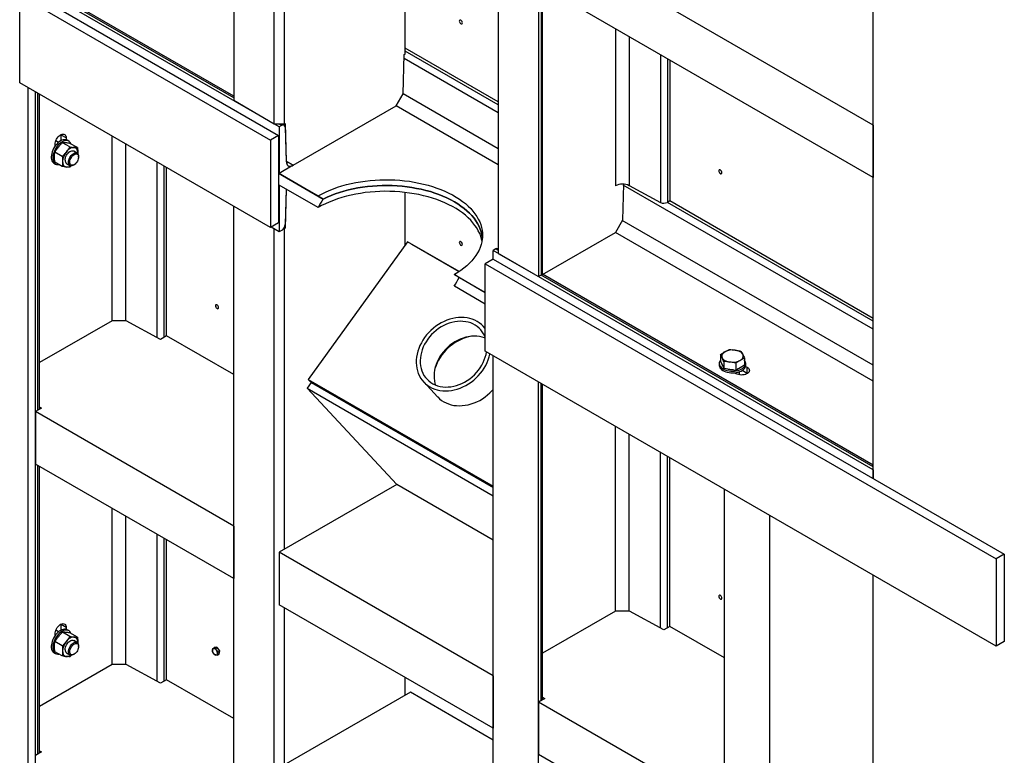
# Model space of a CAD drawing. Header units: millimetres. Extents: x 0 to 25230, y 0 to 17820.
# Tile 25 of 244: x 5411 to 6791, y 8785 to 9816. Entities that reach past the tile are written whole.
import ezdxf

# ---------------------------------------------------------------- set-up
doc = ezdxf.new("R2010")
doc.units = ezdxf.units.MM
doc.linetypes.add('SLD-Sólida', pattern=[0])
doc.layers.add('REFERÊNCIAS', color=9, linetype='SLD-Sólida')

msp = doc.modelspace()

# ---------------------------------------------------------------- linework, layer by layer
at = {"layer": 'REFERÊNCIAS', "linetype": 'SLD-Sólida', "lineweight": 25, "ltscale": 30}
for p, q in [((5711.1, 10585.7), (5711.1, 9702.4)), ((5767.7, 9669.7), (5767.7, 10546.2)), ((6081.7, 10371.8), (6081.7, 9488.4)), ((6138.3, 10339.1), (6138.3, 9455.8)), ((5781.8, 10071.1), (5781.8, 9669.7)), ((6607.1, 9172.9), (6607.1, 10068.5)), ((5951.5, 9767.7), (5951.5, 9973.1)), ((6607.1, 9668.1), (6138.3, 9938.8)), ((5774.8, 9665.6), (5422.7, 9868.9)), ((5711.1, 9706.5), (5436.8, 9864.8)), ((5711.1, 9708.9), (5438.4, 9866.3)), ((6607.1, 9594.7), (6138.3, 9865.3)), ((6141.9, 9863.2), (6141.9, 9457.8)), ((6143.9, 9460.7), (6143.9, 9862)), ((5411.4, 9850.1), (5762.8, 9647.2)), ((5411.4, 9727.6), (5411.4, 9850.1)), ((5422.7, 9856.7), (5774.1, 9653.8)), ((6245.8, 9803.2), (6245.8, 9583.1)), ((6265.3, 9792), (6265.3, 9583.3)), ((5948.7, 9712.2), (5950.1, 9766.9)), ((5950.1, 9766.9), (5951.5, 9767.7)), ((6081.7, 9700.7), (5951.5, 9775.9)), ((6081.7, 9696.6), (5951.5, 9771.8)), ((6308.9, 9766.8), (6308.9, 9559.8)), ((6081.7, 9685.4), (5950, 9761.4)), ((6318.6, 9761.2), (6318.6, 9559.9)), ((6322.2, 9759.1), (6322.2, 9561.9)), ((5762.8, 9524.8), (5411.4, 9727.6)), ((5422.7, 9721.1), (5422.7, 7730.8)), ((5433.3, 7724.6), (5433.3, 9715)), ((5436.8, 9268.8), (5436.8, 9712.9)), ((5438.9, 9269.9), (5438.9, 9711.8)), ((5938.8, 9695), (5948.7, 9712.2)), ((6081.7, 9635), (5948.6, 9711.9)), ((5767.7, 9669.7), (5711.1, 9702.4)), ((5794.6, 9611.8), (5938.8, 9695)), ((6081.7, 9612.5), (5938.8, 9695)), ((5781.8, 9669.7), (5767.7, 9669.7)), ((5778.3, 9667.7), (5774.8, 9669.7)), ((5781.8, 9668), (5778.9, 9669.7)), ((5781.8, 9669.7), (5783.3, 9670.6)), ((5783.3, 9670.6), (5784.7, 9617.5)), ((5469.3, 9654.9), (5469.3, 9654.1)), ((5469.3, 9654.2), (5469.3, 9654.9)), ((5778.3, 9667.7), (5774.8, 9665.6)), ((5774.8, 9665.6), (5774.8, 9600.3)), ((5783.3, 9665), (5784.7, 9617.1)), ((6607.1, 9668.1), (6607.1, 9594.7)), ((5460.9, 9638.5), (5460.9, 9641.1)), ((5465.9, 9644), (5461.9, 9646.3)), ((5462.3, 9646.1), (5462.3, 9647.1)), ((5469.3, 9654.2), (5468.6, 9654.6)), ((5469.3, 9646.4), (5469.3, 9654.2)), ((5469.3, 9654.2), (5469.3, 9654.2)), ((5476.4, 9650.1), (5469.3, 9654.1)), ((5469.3, 9646.4), (5469.3, 9654.1)), ((5481.6, 9637.5), (5471.2, 9643.5)), ((5476.4, 9650.1), (5476.4, 9647.5)), ((5480, 9645.7), (5477.9, 9646.9)), ((5492.2, 9636.6), (5481.8, 9642.6)), ((5540.8, 9394.1), (5540.8, 9652.9)), ((5560.2, 9394.1), (5560.2, 9641.7)), ((5774.1, 9653.8), (5762.8, 9647.2)), ((5762.8, 9647.2), (5762.8, 9524.8)), ((5774.1, 9653.8), (5774.1, 9531.3)), ((5471, 9624.3), (5460.6, 9630.3)), ((5491.8, 9629), (5487.1, 9631.8)), ((5492.7, 9629.2), (5492.6, 9628.3)), ((5492.7, 9628.4), (5492.7, 9629.2)), ((5459.4, 9614.8), (5461.5, 9613.6)), ((5471, 9610.2), (5460.6, 9616.2)), ((5477.1, 9614.5), (5481.8, 9611.7)), ((5493.9, 9623.4), (5493.9, 9624.4)), ((5603.8, 9370.5), (5603.8, 9616.5)), ((5784.7, 9617.5), (5794.6, 9611.8)), ((5784.7, 9617.5), (5784.7, 9617.5)), ((5784.7, 9617.5), (5787.5, 9615.8)), ((5794.6, 9611.8), (5784.7, 9617.5)), ((5794.6, 9611.8), (5787.5, 9615.8)), ((5483.7, 9611.4), (5481.6, 9609.2)), ((5486.8, 9612.2), (5487.7, 9612.7)), ((5613.6, 9370.8), (5613.6, 9610.9)), ((5617.1, 9372.8), (5617.1, 9608.9)), ((5774.1, 9600.7), (5836.6, 9564.6)), ((5774.1, 9600.7), (5774.8, 9600.3)), ((5836.6, 9564.6), (5774.1, 9600.7)), ((5794.6, 9611.8), (5774.8, 9600.3)), ((5774.8, 9600.3), (5829.3, 9568.9)), ((5774.8, 9584), (5774.1, 9584.4)), ((5829.3, 9552.5), (5774.8, 9584)), ((5774.8, 9584), (5774.8, 9518.7)), ((5784.7, 9578.3), (5783.3, 9529.1)), ((5784.7, 9578.3), (5783.3, 9523.6)), ((5951.5, 9500.1), (5951.5, 9573.8)), ((6257, 9585.5), (6255.7, 9535)), ((6607.1, 9382.1), (6256.9, 9584.2)), ((6265.3, 9583.3), (6308.9, 9559.8)), ((6322.2, 9561.9), (6318.6, 9559.9)), ((6607.1, 9393.3), (6318.6, 9559.9)), ((6607.1, 9397.4), (6322.2, 9561.9)), ((5711.1, 7564.2), (5711.1, 9554.6)), ((5774.1, 9531.3), (5762.8, 9524.8)), ((6255.7, 9535), (6245.8, 9517.8)), ((6607.1, 9331.7), (6255.5, 9534.7)), ((5774.8, 9518.7), (5763.5, 9525.2)), ((5767.7, 9522.8), (5763.5, 9525.2)), ((5767.7, 7531.6), (5767.7, 9522.8)), ((5778.3, 9520.7), (5774.8, 9518.7)), ((5780.7, 9522.8), (5781.8, 9522.8)), ((5783.3, 9523.6), (5781.8, 9524.4)), ((5783.3, 9523.6), (5781.8, 9522.8)), ((5781.8, 9522.8), (5781.8, 9073.7)), ((6143.9, 9459), (6245.8, 9517.8)), ((6607.1, 9309.2), (6245.8, 9517.8)), ((5954.7, 9504.4), (5815.6, 9311.8)), ((6026.8, 9462.8), (5954.7, 9504.4)), ((5960.6, 9501.4), (6027.1, 9462.9)), ((5960.6, 9501), (5960.6, 9501.4)), ((5967.6, 9496.9), (5967.6, 9497.3)), ((6078.2, 9494.6), (6074.7, 9492.5)), ((6607.1, 9185.2), (6074.7, 9492.5)), ((6074.7, 9480.3), (6074.7, 9492.5)), ((6081.7, 9492.5), (6078.2, 9494.6)), ((6081.7, 9494.9), (6081.7, 9494.9)), ((6074.7, 9480.3), (6063.4, 9473.7)), ((6074.7, 9480.3), (6790.3, 9067.2)), ((6081.7, 9488.4), (6138.3, 9455.8)), ((6063.4, 9351.3), (6063.4, 9473.7)), ((6063.4, 9473.7), (6779, 9060.6)), ((6020.2, 9458.7), (6063.4, 9433.7)), ((6027, 9454.7), (6063.4, 9433.7)), ((6063.4, 9433.7), (6027, 9454.7)), ((6141.9, 9457.8), (6138.3, 9455.8)), ((6607.1, 9189.3), (6141.9, 9457.8)), ((6607.1, 9191.6), (6143.5, 9459.3)), ((6063.4, 9417.4), (6020.2, 9442.3)), ((5540.8, 9394.1), (5438.9, 9335.3)), ((5560.6, 9394.1), (5540.8, 9394.1)), ((5608.6, 9367.9), (5560.6, 9394.1)), ((6063.4, 9383.5), (6060.8, 9386.2)), ((5617.1, 9372.8), (5608.6, 9367.9)), ((5711.1, 9318.6), (5617.1, 9372.8)), ((6779, 8938.2), (6063.4, 9351.3)), ((6074.7, 7380), (6074.7, 9344.7)), ((6393.1, 9346.6), (6393.1, 9337.2)), ((6426.5, 9341.4), (6426.5, 9332.1)), ((6391.3, 9334.1), (6391.3, 9331.7)), ((6393.1, 9337.2), (6395.3, 9332.4)), ((6395.3, 9332.4), (6397.5, 9327.6)), ((6397.5, 9337), (6397.5, 9327.6)), ((6397.5, 9327.6), (6405.9, 9326.3)), ((6405.9, 9326.3), (6414.3, 9325)), ((6414.3, 9334.4), (6414.3, 9325)), ((6414.3, 9325), (6420.4, 9328.5)), ((6420.4, 9328.5), (6426.5, 9332.1)), ((6423.5, 9324.6), (6430.3, 9320.7)), ((6423.6, 9324.6), (6430.3, 9320.7)), ((6423.6, 9324.6), (6430.3, 9320.7)), ((6428.1, 9330.1), (6430.3, 9328.8)), ((6428.3, 9331.7), (6428.3, 9334.1)), ((6430.3, 9320.7), (6430.3, 9328.8)), ((5815.6, 9311.8), (6074.7, 9162.2)), ((5815.6, 9311.8), (5819.7, 9307.4)), ((6412.5, 9321.1), (6414.7, 9319.9)), ((6419.8, 9318.2), (6419.8, 9322.7)), ((6420.6, 9318.1), (6419.8, 9318.6)), ((6430.3, 9320.7), (6430.3, 9320.7)), ((6430.9, 9320.3), (6430.3, 9320.7)), ((6430.3, 9320.7), (6431, 9320.3)), ((6430.3, 9320.7), (6430.3, 9320.7)), ((6430.3, 9320.7), (6430.3, 9320.7)), ((6430.3, 9319.9), (6430.3, 9320.7)), ((5819.7, 9307.4), (5813.9, 9299.4)), ((5813.9, 9299.4), (6074.7, 9148.9)), ((5939.6, 9164.6), (5813.9, 9299.4)), ((5819.7, 9307.4), (6074.7, 9160.2)), ((5819.7, 9307.4), (6074.7, 9160.2)), ((5977.3, 9308.3), (5996.7, 9287.4)), ((6138.3, 7377.5), (6138.3, 9308)), ((6141.9, 8861.8), (6141.9, 9305.9)), ((6143.9, 8862.9), (6143.9, 9304.7)), ((5441.8, 9271.6), (5433.3, 9266.7)), ((5438.9, 9273.4), (5441.8, 9271.6)), ((5711.1, 9106.3), (5433.3, 9266.7)), ((5433.3, 9266.7), (5433.3, 9193.2)), ((6245.8, 8987.1), (6245.8, 9245.9)), ((6265.3, 8987.1), (6265.3, 9234.7)), ((6308.9, 8963.5), (6308.9, 9209.5)), ((6318.6, 8963.8), (6318.6, 9203.9)), ((6322.2, 8965.8), (6322.2, 9201.9)), ((5711.1, 9032.8), (5433.3, 9193.2)), ((5436.8, 8787), (5436.8, 9191.2)), ((5438.9, 8788.2), (5438.9, 9190)), ((6607.1, 9185.2), (6607.1, 9172.9)), ((5939.6, 9164.7), (5774.8, 9069.6)), ((6074.7, 9086.7), (5939.6, 9164.6)), ((6398.5, 8709.5), (6398.5, 9157.8)), ((5540.8, 8912.3), (5540.8, 9131.2)), ((5560.2, 8912.3), (5560.2, 9119.9)), ((6462.1, 8672.8), (6462.1, 9121.1)), ((5711.1, 9106.3), (5711.1, 9032.8)), ((5603.8, 8888.8), (5603.8, 9094.8)), ((5613.6, 8889), (5613.6, 9089.1)), ((5617.1, 8891.1), (5617.1, 9087.1)), ((6074.7, 8896.4), (5774.8, 9069.6)), ((5774.8, 9069.6), (5774.8, 8996.1)), ((6790.3, 9067.2), (6779, 9060.6)), ((6790.3, 9067.2), (6790.3, 8944.7)), ((6779, 9060.6), (6779, 8938.2)), ((6607.1, 7359.3), (6607.1, 9037.4)), ((6074.7, 8823), (5774.8, 8996.1)), ((6790.9, 9005.5), (6790.3, 9005.9)), ((6790.9, 9005.5), (6790.3, 9005.9)), ((5781.8, 8992), (5781.8, 8771.5)), ((6245.8, 8987.1), (6143.9, 8928.3)), ((6265.6, 8987.1), (6245.8, 8987.1)), ((6313.7, 8960.9), (6265.6, 8987.1)), ((5469.3, 8968.3), (5468.6, 8968.7)), ((5469.3, 8969), (5469.3, 8968.2)), ((5469.3, 8968.3), (5469.3, 8969)), ((5469.3, 8960.5), (5469.3, 8968.3)), ((5469.3, 8968.3), (5469.3, 8968.3)), ((5476.4, 8964.2), (5469.3, 8968.2)), ((5469.3, 8960.5), (5469.3, 8968.2)), ((6322.2, 8965.8), (6313.7, 8960.9)), ((6398.5, 8921.8), (6322.2, 8965.8)), ((5460.9, 8952.6), (5460.9, 8955.2)), ((5465.9, 8958.1), (5461.9, 8960.4)), ((5462.3, 8960.2), (5462.3, 8961.2)), ((5481.6, 8951.6), (5471.2, 8957.6)), ((5476.4, 8964.2), (5476.4, 8961.6)), ((5480, 8959.8), (5477.9, 8961)), ((5492.2, 8950.7), (5481.8, 8956.7)), ((5471, 8938.4), (5460.6, 8944.4)), ((5491.8, 8943.1), (5487.1, 8945.9)), ((5492.7, 8943.3), (5492.6, 8942.5)), ((5492.7, 8942.5), (5492.7, 8943.3)), ((5493.9, 8937.5), (5493.9, 8938.5)), ((6790.3, 8944.7), (6779, 8938.2)), ((5459.4, 8929), (5461.5, 8927.7)), ((5471, 8924.3), (5460.6, 8930.3)), ((5477.1, 8928.6), (5481.8, 8925.8)), ((5483.7, 8925.5), (5481.6, 8923.3)), ((5486.8, 8926.3), (5487.7, 8926.8)), ((5681.3, 8930.7), (5681.4, 8932.8)), ((5682.8, 8928.2), (5681.3, 8930.7)), ((5681.4, 8932.8), (5681.8, 8935)), ((5681.8, 8935), (5684.5, 8936.6)), ((5681.8, 8935), (5683.6, 8934.8)), ((5684.5, 8925.9), (5682.8, 8928.2)), ((5686.3, 8936.4), (5684.5, 8936.6)), ((5686.3, 8925.7), (5684.5, 8925.9)), ((5685.6, 8934.7), (5688.2, 8936.2)), ((5685.6, 8934.7), (5687.1, 8932.2)), ((5688.2, 8936.2), (5686.3, 8936.4)), ((5687.1, 8932.2), (5688.8, 8929.9)), ((5689.8, 8933.8), (5688.2, 8936.2)), ((5688.4, 8927.7), (5688.3, 8925.6)), ((5688.3, 8925.6), (5690.9, 8927.1)), ((5688.8, 8929.9), (5688.4, 8927.7)), ((5688.8, 8929.9), (5691.5, 8931.5)), ((5691.5, 8931.5), (5689.8, 8933.8)), ((5690.9, 8927.1), (5691.2, 8929.3)), ((5691.2, 8929.3), (5691.5, 8931.5)), ((5540.8, 8912.3), (5438.9, 8853.5)), ((5560.6, 8912.3), (5540.8, 8912.3)), ((5608.6, 8886.2), (5560.6, 8912.3)), ((6074.7, 8896.4), (6074.7, 8823)), ((5617.1, 8891.1), (5608.6, 8886.2)), ((5711.1, 8836.8), (5617.1, 8891.1)), ((5951.5, 8869.5), (5951.5, 8894)), ((5958.6, 8873.6), (5774.8, 8767.5)), ((6074.7, 8806.6), (5958.6, 8873.6)), ((6146.8, 8864.6), (6138.3, 8859.7)), ((6607.1, 8589.1), (6138.3, 8859.7)), ((6138.3, 8859.7), (6138.3, 8786.2)), ((6143.9, 8866.4), (6146.8, 8864.6)), ((5441.8, 8789.9), (5433.3, 8784.9)), ((5438.9, 8791.6), (5441.8, 8789.9)), ((6607.1, 8515.6), (6138.3, 8786.2))]:
    msp.add_line(p, q, dxfattribs=at)
at = {"layer": 'REFERÊNCIAS', "linetype": 'SLD-Sólida', "lineweight": 25, "ltscale": 30, "flags": 128}
for points in [[(6031.5, 9811.4), (6031.3, 9812.3), (6031, 9813.3), (6030.4, 9814.1), (6029.7, 9814.8), (6029, 9815.3), (6028.3, 9815.4), (6027.7, 9815.1), (6027.3, 9814.6), (6027.2, 9813.8), (6027.3, 9812.9), (6027.7, 9812), (6028.3, 9811.1), (6029, 9810.4), (6029.7, 9810), (6030.4, 9809.9), (6031, 9810.1), (6031.3, 9810.6), (6031.5, 9811.4)], [(6029.3, 9815.1), (6029, 9815.2), (6028.3, 9815.4), (6027.7, 9815.1), (6027.4, 9814.6), (6027.2, 9813.8), (6027.4, 9812.9), (6027.7, 9812), (6028.3, 9811.1), (6029, 9810.4), (6029.7, 9810), (6030.4, 9809.9), (6031, 9810.1), (6031.3, 9810.6), (6031.5, 9811.4)], [(5460.9, 9641.1), (5461, 9642.8), (5461.4, 9644.6), (5462, 9646.5), (5462.9, 9648.3), (5463.9, 9650), (5465.2, 9651.6), (5466.5, 9653), (5467.9, 9654.1), (5469.4, 9654.9), (5470.8, 9655.4), (5472.1, 9655.6), (5473.3, 9655.4), (5474.4, 9654.9), (5475.2, 9654.1), (5475.9, 9653), (5476.3, 9651.6), (5476.4, 9650.1)], [(5468.6, 9646), (5466.8, 9644.8), (5465, 9643.3), (5463.3, 9641.6), (5461.7, 9639.7), (5460.2, 9637.6), (5458.9, 9635.4), (5457.8, 9633.1), (5456.9, 9630.7), (5456.2, 9628.4), (5455.8, 9626.1), (5455.6, 9623.9), (5455.6, 9621.8), (5455.9, 9619.9), (5456.5, 9618.2), (5457.3, 9616.8), (5458.3, 9615.6), (5459.4, 9614.8)], [(5470.8, 9644.8), (5468.9, 9643.6), (5467.2, 9642.1), (5465.4, 9640.4), (5463.8, 9638.5), (5462.3, 9636.4), (5461, 9634.1), (5459.9, 9631.8), (5459, 9629.5), (5458.3, 9627.1), (5457.9, 9624.8), (5457.7, 9622.6), (5457.7, 9620.6), (5458.1, 9618.7), (5458.6, 9617), (5459.4, 9615.6), (5460.4, 9614.4), (5461.7, 9613.5), (5463.1, 9613), (5464.6, 9612.8), (5466.3, 9612.9), (5466.3, 9612.9)], [(5477.9, 9646.9), (5477, 9647.3), (5475.6, 9647.7), (5474, 9647.7), (5472.2, 9647.5), (5470.5, 9646.9), (5468.6, 9646)], [(5483.1, 9641.9), (5482.5, 9643.1), (5481.6, 9644.4), (5480.5, 9645.4), (5479.2, 9646.1), (5477.7, 9646.5), (5476.1, 9646.5), (5474.4, 9646.2), (5472.6, 9645.7), (5470.8, 9644.8)], [(5475, 9619), (5475.1, 9620.7), (5475.5, 9622.4), (5476.1, 9624.1), (5477, 9625.8), (5478, 9627.4), (5479.1, 9628.8), (5480.4, 9630.1), (5481.7, 9631.1), (5483.1, 9631.8), (5484.4, 9632.2), (5485.6, 9632.2), (5486.7, 9632), (5487.1, 9631.8)], [(5487.4, 9636.8), (5486.1, 9636.8), (5484.8, 9636.5), (5483.5, 9636.1), (5482.1, 9635.4), (5480.7, 9634.5), (5479.3, 9633.4), (5478, 9632.1), (5476.8, 9630.7)], [(5486.8, 9612.2), (5485.5, 9611.6), (5484.2, 9611.3), (5483, 9611.3), (5482, 9611.6), (5481.1, 9612.3), (5480.4, 9613.3), (5480, 9614.5), (5479.8, 9615.9), (5479.8, 9617.5), (5480.2, 9619.2), (5480.7, 9620.9), (5481.5, 9622.6), (5482.5, 9624.3), (5483.6, 9625.7), (5484.9, 9627), (5486.2, 9628.1), (5487.5, 9628.9), (5488.8, 9629.3), (5490.1, 9629.5), (5491.2, 9629.3), (5492.2, 9628.8), (5493, 9628), (5493.5, 9626.9), (5493.8, 9625.6), (5493.9, 9624.4)], [(5487.7, 9612.7), (5486.5, 9612.1), (5485.3, 9611.9), (5484.2, 9611.9), (5483.2, 9612.3), (5482.5, 9613), (5481.9, 9614), (5481.6, 9615.2), (5481.5, 9616.6), (5481.7, 9618.2), (5482.2, 9619.8), (5482.8, 9621.4), (5483.7, 9622.9), (5484.7, 9624.4), (5485.9, 9625.6), (5487.1, 9626.6), (5488.4, 9627.3), (5489.6, 9627.7), (5490.7, 9627.8), (5491.8, 9627.6), (5492.6, 9627), (5493.3, 9626.2), (5493.7, 9625.1), (5493.9, 9623.8), (5493.8, 9622.3), (5493.5, 9620.7), (5493, 9619.1), (5492.2, 9617.5), (5491.3, 9616), (5490.2, 9614.7), (5489, 9613.6), (5487.7, 9612.7)], [(5492.7, 9629.2), (5492.6, 9630.8), (5492.3, 9632.2), (5491.9, 9633.5), (5491.3, 9634.5), (5490.5, 9635.4), (5489.6, 9636.1), (5488.5, 9636.6), (5487.4, 9636.8)], [(5471.5, 9617), (5471.6, 9615.4), (5471.8, 9614), (5472.3, 9612.8), (5472.9, 9611.7), (5473.7, 9610.8), (5474.6, 9610.1), (5475.6, 9609.7), (5476.8, 9609.4)], [(5784.7, 9617.1), (5784.9, 9615.3), (5785.4, 9613.7), (5786.1, 9612.4), (5787.1, 9611.4), (5788.3, 9610.7), (5789.7, 9610.4), (5791.2, 9610.5), (5792.9, 9610.9), (5794.6, 9611.8)], [(6395, 9601.5), (6394.9, 9602.4), (6394.5, 9603.4), (6393.9, 9604.3), (6393.2, 9605), (6392.5, 9605.4), (6391.8, 9605.5), (6391.2, 9605.3), (6390.9, 9604.7), (6390.7, 9604), (6390.9, 9603.1), (6391.2, 9602.1), (6391.8, 9601.2), (6392.5, 9600.5), (6393.2, 9600.1), (6393.9, 9600), (6394.5, 9600.2), (6394.9, 9600.7), (6395, 9601.5)], [(6392.9, 9605.2), (6392.5, 9605.4), (6391.8, 9605.5), (6391.3, 9605.3), (6390.9, 9604.7), (6390.8, 9604), (6390.9, 9603.1), (6391.3, 9602.1), (6391.8, 9601.2), (6392.5, 9600.6), (6393.3, 9600.1), (6393.9, 9600), (6394.5, 9600.2), (6394.9, 9600.8), (6395, 9601.5)], [(5829.3, 9568.9), (5834.3, 9571.6), (5839.6, 9574.2), (5845.1, 9576.7), (5850.8, 9579), (5856.7, 9581.1), (5862.8, 9583), (5869.1, 9584.8), (5875.5, 9586.3), (5882, 9587.7), (5888.7, 9588.9), (5895.4, 9589.8), (5902.2, 9590.6), (5909.1, 9591.2), (5916, 9591.5), (5923, 9591.7), (5929.9, 9591.6), (5936.9, 9591.4), (5943.8, 9590.9), (5950.6, 9590.2), (5957.4, 9589.4), (5964.1, 9588.3), (5970.7, 9587), (5977.2, 9585.6), (5983.5, 9583.9), (5989.7, 9582.1), (5995.7, 9580), (6001.5, 9577.9), (6007.1, 9575.5), (6012.5, 9573), (6017.7, 9570.3), (6022.6, 9567.4), (6027.3, 9564.4), (6031.6, 9561.3), (6035.7, 9558.1), (6039.6, 9554.7), (6043.1, 9551.3), (6046.2, 9547.7), (6049.1, 9544), (6051.6, 9540.3), (6053.8, 9536.5), (6055.7, 9532.6), (6057.2, 9528.7), (6058.4, 9524.8), (6059.2, 9520.8), (6059.6, 9516.8), (6059.7, 9512.8), (6059.4, 9508.7), (6058.8, 9504.7), (6057.8, 9500.8), (6056.5, 9496.8), (6054.8, 9492.9), (6052.8, 9489.1), (6050.4, 9485.3), (6047.7, 9481.6), (6044.7, 9478), (6041.3, 9474.5), (6037.7, 9471.1), (6033.7, 9467.8), (6029.5, 9464.6), (6025, 9461.6), (6020.2, 9458.7)], [(6059, 9505.6), (6058.4, 9508.4), (6057.2, 9512.4), (6055.7, 9516.3), (6053.8, 9520.2), (6051.6, 9524), (6049.1, 9527.7), (6046.2, 9531.4), (6043.1, 9534.9), (6039.6, 9538.4), (6035.7, 9541.8), (6031.6, 9545), (6027.3, 9548.1), (6022.6, 9551.1), (6017.7, 9553.9), (6012.5, 9556.6), (6007.1, 9559.2), (6001.5, 9561.5), (5995.7, 9563.7), (5989.7, 9565.7), (5983.5, 9567.6), (5977.2, 9569.2), (5970.7, 9570.7), (5964.1, 9572), (5957.4, 9573), (5950.6, 9573.9), (5943.8, 9574.6), (5936.9, 9575), (5929.9, 9575.3), (5923, 9575.4), (5916, 9575.2), (5909.1, 9574.8), (5902.2, 9574.3), (5895.4, 9573.5), (5888.7, 9572.5), (5882, 9571.4), (5875.5, 9570), (5869.1, 9568.4), (5862.8, 9566.7), (5856.7, 9564.8), (5850.8, 9562.6), (5845.1, 9560.4), (5839.6, 9557.9), (5834.3, 9555.3), (5829.3, 9552.5)], [(6059.5, 9509.7), (6059.5, 9510.5), (6058.8, 9514.5), (6057.9, 9518.5), (6056.5, 9522.4), (6054.9, 9526.3), (6052.8, 9530.2), (6050.5, 9534), (6047.8, 9537.7), (6044.7, 9541.3), (6041.4, 9544.8), (6037.7, 9548.2), (6033.8, 9551.5), (6029.5, 9554.7), (6025, 9557.8), (6020.2, 9560.7), (6015.1, 9563.5), (6009.8, 9566.1), (6004.3, 9568.5), (5998.6, 9570.8), (5992.7, 9572.9), (5986.6, 9574.9), (5980.3, 9576.6), (5973.9, 9578.2), (5967.3, 9579.5), (5960.6, 9580.7), (5953.9, 9581.7), (5947, 9582.5), (5940.1, 9583), (5933.2, 9583.4), (5926.2, 9583.5), (5919.3, 9583.5), (5912.3, 9583.2), (5905.4, 9582.7), (5898.5, 9582), (5891.7, 9581.2), (5885, 9580.1), (5878.4, 9578.8), (5871.9, 9577.3), (5865.6, 9575.7), (5859.4, 9573.8), (5853.4, 9571.8), (5847.6, 9569.6), (5842, 9567.2), (5836.6, 9564.6)], [(5836.6, 9564.6), (5842, 9567.2), (5847.6, 9569.6), (5853.4, 9571.8), (5859.4, 9573.8), (5865.6, 9575.7), (5871.9, 9577.3), (5878.4, 9578.8), (5885, 9580.1), (5891.7, 9581.2), (5898.5, 9582), (5905.4, 9582.7), (5912.3, 9583.2), (5919.3, 9583.5), (5926.2, 9583.5), (5933.2, 9583.4), (5940.1, 9583), (5947, 9582.5), (5953.9, 9581.7), (5960.6, 9580.7), (5967.3, 9579.5), (5973.9, 9578.2), (5980.3, 9576.6), (5986.6, 9574.9), (5992.7, 9572.9), (5998.6, 9570.8), (6004.3, 9568.5), (6009.8, 9566.1), (6015.1, 9563.5), (6020.2, 9560.7), (6025, 9557.8), (6029.5, 9554.7), (6033.8, 9551.5), (6037.7, 9548.2), (6041.4, 9544.8), (6044.7, 9541.3), (6047.8, 9537.7), (6050.5, 9534), (6052.8, 9530.2), (6054.9, 9526.3), (6056.5, 9522.4), (6057.9, 9518.5), (6058.8, 9514.5), (6059.5, 9510.5), (6059.5, 9509.7)], [(6031.5, 9501.1), (6031.3, 9502), (6031, 9503), (6030.4, 9503.8), (6029.7, 9504.5), (6029, 9505), (6028.3, 9505.1), (6027.7, 9504.9), (6027.3, 9504.3), (6027.2, 9503.6), (6027.3, 9502.6), (6027.7, 9501.7), (6028.3, 9500.8), (6029, 9500.1), (6029.7, 9499.7), (6030.4, 9499.6), (6031, 9499.8), (6031.3, 9500.3), (6031.5, 9501.1)], [(6029.3, 9504.8), (6029, 9505), (6028.3, 9505.1), (6027.7, 9504.9), (6027.4, 9504.3), (6027.2, 9503.6), (6027.4, 9502.7), (6027.7, 9501.7), (6028.3, 9500.8), (6029, 9500.1), (6029.7, 9499.7), (6030.4, 9499.6), (6031, 9499.8), (6031.3, 9500.3), (6031.5, 9501.1), (6031.5, 9501.1)], [(5690, 9412.4), (5689.8, 9413.4), (5689.5, 9414.3), (5688.9, 9415.2), (5688.2, 9415.9), (5687.5, 9416.3), (5686.8, 9416.4), (5686.2, 9416.2), (5685.8, 9415.7), (5685.7, 9414.9), (5685.8, 9414), (5686.2, 9413), (5686.8, 9412.2), (5687.5, 9411.5), (5688.2, 9411), (5688.9, 9410.9), (5689.5, 9411.1), (5689.8, 9411.7), (5690, 9412.4)], [(5687.9, 9416.1), (5687.5, 9416.3), (5686.8, 9416.4), (5686.2, 9416.2), (5685.9, 9415.7), (5685.7, 9414.9), (5685.9, 9414), (5686.2, 9413), (5686.8, 9412.2), (5687.5, 9411.5), (5688.2, 9411.1), (5688.9, 9411), (5689.5, 9411.2), (5689.9, 9411.7), (5690, 9412.5), (5690, 9412.5)], [(6063.4, 9383.2), (6063, 9383.7), (6060.7, 9386.4), (6058.1, 9388.9), (6055.2, 9391.2), (6052.2, 9393.1), (6048.9, 9394.8), (6045.4, 9396.2), (6041.8, 9397.3), (6038.1, 9398.1), (6034.2, 9398.6), (6030.2, 9398.7), (6026.2, 9398.6), (6022.1, 9398.1), (6018, 9397.3), (6013.9, 9396.2), (6009.8, 9394.8), (6005.8, 9393.1), (6001.9, 9391.1), (5998.1, 9388.9), (5994.4, 9386.4), (5990.9, 9383.6), (5987.5, 9380.6), (5984.3, 9377.5), (5981.4, 9374.1), (5978.6, 9370.6)], [(6063.4, 9370.9), (6062.8, 9372.4), (6061.2, 9375.5), (6059.4, 9378.4), (6057.3, 9381.2), (6054.9, 9383.7), (6052.3, 9385.9), (6049.4, 9387.9), (6046.3, 9389.5), (6043.1, 9390.9), (6039.6, 9392), (6036.1, 9392.7), (6032.3, 9393.2), (6028.6, 9393.3), (6024.7, 9393.1), (6020.8, 9392.6), (6016.9, 9391.7), (6013, 9390.6), (6009.1, 9389.1), (6005.3, 9387.4), (6001.6, 9385.3), (5998.1, 9383), (5994.7, 9380.5), (5991.4, 9377.7), (5988.3, 9374.7), (5985.5, 9371.5), (5982.9, 9368.1)], [(5978.6, 9370.6), (5976.2, 9366.9), (5974, 9363.1), (5972, 9359.2), (5970.4, 9355.3), (5969.1, 9351.3), (5968, 9347.2), (5967.3, 9343.2), (5966.9, 9339.2), (5966.8, 9335.2), (5967.1, 9331.3), (5967.6, 9327.5), (5968.5, 9323.9), (5969.7, 9320.3), (5971.2, 9317), (5973, 9313.8), (5975.1, 9310.8), (5977.4, 9308.1), (5980, 9305.6), (5982.9, 9303.3), (5986, 9301.4), (5989.2, 9299.7), (5992.7, 9298.3), (5996.3, 9297.2), (6000.1, 9296.4), (6003.9, 9295.9), (6007.9, 9295.8), (6011.9, 9295.9), (6016, 9296.4), (6020.1, 9297.2), (6024.2, 9298.3), (6028.3, 9299.7), (6032.3, 9301.4), (6036.2, 9303.4), (6040, 9305.6), (6043.7, 9308.1), (6047.3, 9310.9), (6050.6, 9313.9), (6053.8, 9317), (6056.7, 9320.4), (6059.5, 9323.9), (6061.9, 9327.6), (6064.2, 9331.4), (6066.1, 9335.3), (6067.7, 9339.2), (6069.1, 9343.3), (6070.1, 9347.3), (6070.1, 9347.4)], [(5982.9, 9368.1), (5980.6, 9364.6), (5978.5, 9361), (5976.7, 9357.3), (5975.2, 9353.5), (5974, 9349.6), (5973.1, 9345.8), (5972.6, 9341.9), (5972.3, 9338.1), (5972.4, 9334.4), (5972.9, 9330.7), (5973.6, 9327.2), (5974.7, 9323.8), (5976.1, 9320.6), (5977.7, 9317.5), (5979.7, 9314.7), (5982, 9312.1), (5984.5, 9309.7), (5987.2, 9307.6), (5990.2, 9305.8), (5993.4, 9304.3), (5996.7, 9303), (6000.3, 9302.1), (6003.9, 9301.5), (6007.7, 9301.2), (6011.5, 9301.3), (6015.4, 9301.6), (6019.3, 9302.3), (6023.2, 9303.3), (6027.1, 9304.6), (6030.9, 9306.2), (6034.6, 9308.1), (6038.3, 9310.3), (6041.8, 9312.7), (6045.1, 9315.4), (6048.3, 9318.3), (6051.2, 9321.4), (6053.9, 9324.7), (6056.4, 9328.1), (6058.6, 9331.7), (6060.6, 9335.4), (6062.2, 9339.1), (6063.6, 9343), (6064.6, 9346.8), (6065.3, 9350.2)], [(6063.4, 9369.7), (6062.5, 9370), (6059.1, 9371.1), (6055.5, 9371.9), (6051.8, 9372.3), (6048, 9372.4), (6044.2, 9372.2), (6040.3, 9371.7), (6036.3, 9370.9), (6032.4, 9369.7), (6028.6, 9368.2), (6024.8, 9366.5), (6021.1, 9364.4), (6017.5, 9362.1), (6014.1, 9359.6), (6010.9, 9356.8), (6007.8, 9353.8), (6005, 9350.6), (6002.4, 9347.3)], [(6424.3, 9346.8), (6423.7, 9347.8), (6422.8, 9348.9), (6421.7, 9349.8), (6420.4, 9350.7), (6418.9, 9351.4), (6417.3, 9352), (6415.5, 9352.5), (6413.7, 9352.9)], [(6002.4, 9347.3), (6000, 9343.8), (5997.9, 9340.1), (5996.1, 9336.4), (5994.6, 9332.6), (5993.5, 9328.8), (5992.6, 9324.9), (5992, 9321.1), (5991.8, 9317.2), (5991.9, 9313.5), (5992.3, 9309.9), (5993.1, 9306.3), (5993.7, 9304.1)], [(6393.1, 9338.7), (6392.5, 9338), (6391.8, 9336.6), (6391.4, 9335.1), (6391.3, 9333.6), (6391.6, 9332.1), (6392.3, 9330.7), (6393.3, 9329.3), (6394.6, 9328), (6396.3, 9326.9), (6398.2, 9325.8), (6400.3, 9325), (6402.6, 9324.3), (6405, 9323.8), (6407.5, 9323.5), (6410.1, 9323.5), (6412.7, 9323.6), (6415.2, 9323.9), (6417.6, 9324.5), (6419.9, 9325.2), (6421.9, 9326.1), (6423.8, 9327.1), (6425.3, 9328.3), (6426.6, 9329.6), (6427.5, 9331), (6428.1, 9332.5), (6428.3, 9334), (6428.2, 9335.4), (6427.7, 9336.9), (6426.8, 9338.3), (6426.5, 9338.7)], [(6399.2, 9350.7), (6397.9, 9349.8), (6396.8, 9348.9), (6395.9, 9347.8), (6395.3, 9346.8), (6394.9, 9345.7), (6394.8, 9344.5), (6394.9, 9343.4), (6395.3, 9342.3)], [(6395.3, 9342.3), (6395.9, 9341.2), (6396.8, 9340.2), (6397.9, 9339.3), (6399.2, 9338.4), (6400.7, 9337.7), (6402.3, 9337), (6404.1, 9336.5), (6405.9, 9336.2)], [(6420.4, 9338.4), (6421.7, 9339.3), (6422.8, 9340.2), (6423.7, 9341.2), (6424.3, 9342.3), (6424.7, 9343.4), (6424.8, 9344.5), (6424.7, 9345.7), (6424.3, 9346.8)], [(6391.3, 9331.7), (6391.3, 9331.1), (6391.6, 9329.7), (6392.3, 9328.2), (6393.3, 9326.9), (6394.6, 9325.6), (6396.3, 9324.4), (6398.2, 9323.4), (6400.3, 9322.5), (6402.6, 9321.9), (6405, 9321.4), (6407.5, 9321.1), (6410.1, 9321), (6412.7, 9321.2), (6415.2, 9321.5), (6417.6, 9322), (6419.9, 9322.7), (6421.9, 9323.6), (6423.8, 9324.7), (6425.3, 9325.9), (6426.6, 9327.2), (6427.5, 9328.6), (6428.1, 9330), (6428.3, 9331.5), (6428.3, 9331.7)], [(6430.3, 9328.8), (6431.6, 9327.9), (6432.6, 9326.9), (6433.2, 9325.8), (6433.5, 9324.6), (6433.4, 9323.5), (6433, 9322.3), (6432.1, 9321.3), (6431, 9320.3), (6429.6, 9319.5), (6427.9, 9318.8), (6426, 9318.3), (6424, 9318.1), (6422, 9318), (6420, 9318.2), (6418.1, 9318.5), (6416.3, 9319.1), (6414.7, 9319.9)], [(6420.4, 9328), (6418.7, 9327.2), (6416.9, 9326.5)], [(6423, 9330), (6421.9, 9329), (6420.4, 9328)], [(5996.7, 9287.4), (5996.9, 9287.2), (5999.5, 9284.7), (6002.4, 9282.5), (6005.4, 9280.5), (6008.7, 9278.8), (6012.2, 9277.4), (6015.8, 9276.3), (6019.5, 9275.5), (6023.4, 9275.1), (6027.4, 9274.9), (6031.4, 9275.1), (6035.5, 9275.6), (6039.6, 9276.4), (6043.7, 9277.5), (6047.8, 9278.9), (6051.8, 9280.5), (6055.7, 9282.5), (6059.5, 9284.8), (6063.2, 9287.3), (6066.7, 9290), (6070.1, 9293), (6073.3, 9296.2), (6074.7, 9297.7)], [(6395, 9005.4), (6394.9, 9006.4), (6394.5, 9007.3), (6393.9, 9008.2), (6393.2, 9008.9), (6392.5, 9009.3), (6391.8, 9009.4), (6391.2, 9009.2), (6390.9, 9008.7), (6390.7, 9007.9), (6390.9, 9007), (6391.2, 9006), (6391.8, 9005.1), (6392.5, 9004.5), (6393.2, 9004), (6393.9, 9003.9), (6394.5, 9004.1), (6394.9, 9004.7), (6395, 9005.4)], [(6392.9, 9009.1), (6392.5, 9009.3), (6391.8, 9009.4), (6391.3, 9009.2), (6390.9, 9008.7), (6390.8, 9007.9), (6390.9, 9007), (6391.3, 9006), (6391.8, 9005.2), (6392.5, 9004.5), (6393.3, 9004.1), (6393.9, 9003.9), (6394.5, 9004.2), (6394.9, 9004.7), (6395, 9005.5)], [(5460.9, 8955.2), (5461, 8956.9), (5461.4, 8958.7), (5462, 8960.6), (5462.9, 8962.4), (5463.9, 8964.1), (5465.2, 8965.7), (5466.5, 8967.1), (5467.9, 8968.2), (5469.4, 8969), (5470.8, 8969.5), (5472.1, 8969.7), (5473.3, 8969.5), (5474.4, 8969), (5475.2, 8968.2), (5475.9, 8967.1), (5476.3, 8965.7), (5476.4, 8964.2)], [(5468.6, 8960.1), (5466.8, 8958.9), (5465, 8957.4), (5463.3, 8955.7), (5461.7, 8953.8), (5460.2, 8951.7), (5458.9, 8949.5), (5457.8, 8947.2), (5456.9, 8944.8), (5456.2, 8942.5), (5455.8, 8940.2), (5455.6, 8938), (5455.6, 8935.9), (5455.9, 8934), (5456.5, 8932.3), (5457.3, 8930.9), (5458.3, 8929.7), (5459.4, 8929)], [(5470.8, 8958.9), (5468.9, 8957.7), (5467.2, 8956.2), (5465.4, 8954.5), (5463.8, 8952.6), (5462.3, 8950.5), (5461, 8948.2), (5459.9, 8945.9), (5459, 8943.6), (5458.3, 8941.2), (5457.9, 8938.9), (5457.7, 8936.7), (5457.7, 8934.7), (5458.1, 8932.8), (5458.6, 8931.1), (5459.4, 8929.7), (5460.4, 8928.5), (5461.7, 8927.6), (5463.1, 8927.1), (5464.6, 8926.9), (5466.3, 8927), (5466.3, 8927)], [(5477.9, 8961), (5477, 8961.4), (5475.6, 8961.8), (5474, 8961.8), (5472.2, 8961.6), (5470.5, 8961), (5468.6, 8960.1)], [(5483.1, 8956), (5482.5, 8957.2), (5481.6, 8958.5), (5480.5, 8959.5), (5479.2, 8960.2), (5477.7, 8960.6), (5476.1, 8960.6), (5474.4, 8960.4), (5472.6, 8959.8), (5470.8, 8958.9)], [(5475, 8933.1), (5475.1, 8934.8), (5475.5, 8936.5), (5476.1, 8938.2), (5477, 8939.9), (5478, 8941.5), (5479.1, 8943), (5480.4, 8944.2), (5481.7, 8945.2), (5483.1, 8945.9), (5484.4, 8946.3), (5485.6, 8946.3), (5486.7, 8946.1), (5487.1, 8945.9)], [(5487.4, 8950.9), (5486.1, 8950.9), (5484.8, 8950.6), (5483.5, 8950.2), (5482.1, 8949.5), (5480.7, 8948.6), (5479.3, 8947.5), (5478, 8946.2), (5476.8, 8944.8)], [(5486.8, 8926.3), (5485.5, 8925.7), (5484.2, 8925.4), (5483, 8925.4), (5482, 8925.7), (5481.1, 8926.4), (5480.4, 8927.4), (5480, 8928.6), (5479.8, 8930), (5479.8, 8931.6), (5480.2, 8933.3), (5480.7, 8935), (5481.5, 8936.7), (5482.5, 8938.4), (5483.6, 8939.9), (5484.9, 8941.2), (5486.2, 8942.2), (5487.5, 8943), (5488.8, 8943.5), (5490.1, 8943.6), (5491.2, 8943.4), (5492.2, 8942.9), (5493, 8942.1), (5493.5, 8941), (5493.8, 8939.7), (5493.9, 8938.5)], [(5487.7, 8926.8), (5486.5, 8926.2), (5485.3, 8926), (5484.2, 8926.1), (5483.2, 8926.4), (5482.5, 8927.1), (5481.9, 8928.1), (5481.6, 8929.3), (5481.5, 8930.8), (5481.7, 8932.3), (5482.2, 8933.9), (5482.8, 8935.5), (5483.7, 8937.1), (5484.7, 8938.5), (5485.9, 8939.7), (5487.1, 8940.7), (5488.4, 8941.4), (5489.6, 8941.8), (5490.7, 8941.9), (5491.8, 8941.7), (5492.6, 8941.2), (5493.3, 8940.3), (5493.7, 8939.2), (5493.9, 8937.9), (5493.8, 8936.4), (5493.5, 8934.8), (5493, 8933.2), (5492.2, 8931.6), (5491.3, 8930.1), (5490.2, 8928.8), (5489, 8927.7), (5487.7, 8926.8)], [(5492.7, 8943.3), (5492.6, 8944.9), (5492.3, 8946.3), (5491.9, 8947.6), (5491.3, 8948.6), (5490.5, 8949.5), (5489.6, 8950.2), (5488.5, 8950.7), (5487.4, 8950.9)], [(5471.5, 8931.1), (5471.6, 8929.6), (5471.8, 8928.1), (5472.3, 8926.9), (5472.9, 8925.8), (5473.7, 8924.9), (5474.6, 8924.2), (5475.6, 8923.8), (5476.8, 8923.6)]]:
    msp.add_lwpolyline(points, dxfattribs=at)
at = {"layer": 'REFERÊNCIAS', "linetype": 'SLD-Sólida', "lineweight": 25, "ltscale": 900}
for centre, radius, start, end in [((5780.3, 9665.4), 3.03, 353.6456, 129.6338), ((5494.5, 9615.9), 23, 140.2279, 177.3607), ((5479.9, 9618.5), 4.95, 173.8709, 234.8169), ((5477, 9619.5), 10.1, 268.9144, 305.6081), ((6255.7, 9564), 21.5, 63.6808, 117.4162), ((6313.6, 9569.5), 10.8, 243.7921, 297.3048), ((5772.5, 9529.8), 10.8, 302.691, 356.2119), ((6080.3, 9491.8), 3.46, 65.1332, 126.1773), ((6140.6, 9460.9), 3.37, 292.8725, 355.8073), ((6057.8, 9305.7), 68.2, 104.288, 161.7378), ((6409.8, 9330.2), 23, 80.2289, 117.3572), ((6409.8, 9358.9), 23, 260.2289, 297.3572), ((6400.9, 9334.4), 6.17, 189.8634, 219.9336), ((6409.6, 9349), 23.5, 249.2506, 273.1634), ((5494.5, 8930), 23, 140.2279, 177.3607), ((5479.9, 8932.6), 4.95, 173.8709, 234.8169), ((5477, 8933.6), 10.1, 268.9144, 305.6081), ((5683.4, 8932.8), 1.98, 85.0519, 180.4746), ((5688.4, 8932.4), 7.05, 176.8405, 216.1936), ((5687.4, 8931), 5.43, 210.3011, 257.4119), ((5682.4, 8929.5), 5.43, 30.3011, 77.4119), ((5686.3, 8934), 2.48, 68.0641, 100.4932), ((5686.4, 8927.6), 1.98, 265.0519, 0.4746), ((5681.4, 8928.1), 7.05, 356.8405, 36.1936), ((5683.1, 8929.2), 8.35, 22.7833, 45.8502), ((5687.8, 8929.9), 3.64, 336.8757, 9.4366)]:
    msp.add_arc(centre, radius, start, end, dxfattribs=at)
for centre, major_axis, ratio, start_param, end_param in [((5924.7, 9513.8), (135, -77.9), 0.00007, 3.927031, 4.001173), ((5924.7, 9497.4), (95.5, 165.3), 0.577335, 1.496695, 1.570837), ((5924.7, 9513.8), (135, -77.9), 0.00007, 0.711297, 0.785439), ((5924.7, 9497.4), (95.5, 165.3), 0.577335, 4.71243, 4.786572)]:
    msp.add_ellipse(centre, major_axis=major_axis, ratio=ratio, start_param=start_param, end_param=end_param, dxfattribs=at)
at = {"layer": 'REFERÊNCIAS', "linetype": 'SLD-Sólida', "lineweight": 25, "ltscale": 30}
for points, knots in [([(5471.2, 9643.5), (5470.2, 9642.5), (5468.2, 9640.5), (5466.4, 9638.3), (5465.5, 9637.2)], [0, 0, 0, 0, 0.498963, 1, 1, 1, 1]), ([(5476.1, 9643.3), (5475.2, 9643.4), (5473.5, 9643.5), (5472, 9643.5), (5471.2, 9643.5)], [0, 0, 0, 0, 0.498791, 1, 1, 1, 1]), ([(5481.8, 9642.6), (5480.8, 9642.7), (5478.8, 9643), (5477, 9643.2), (5476.1, 9643.3)], [0, 0, 0, 0, 0.498963, 1, 1, 1, 1]), ([(5460.2, 9623.5), (5460.2, 9624.7), (5460.2, 9627), (5460.5, 9629.2), (5460.6, 9630.3)], [0, 0, 0, 0, 0.498791, 1, 1, 1, 1]), ([(5465.5, 9637.2), (5464.6, 9636.1), (5462.9, 9633.8), (5461.3, 9631.5), (5460.6, 9630.3)], [0, 0, 0, 0, 0.498791, 1, 1, 1, 1]), ([(5471, 9624.3), (5472, 9625.3), (5474, 9627.4), (5475.9, 9629.6), (5476.8, 9630.7)], [0, 0, 0, 0, 0.498963, 1, 1, 1, 1]), ([(5476.8, 9630.7), (5477.6, 9631.8), (5479.4, 9634), (5480.9, 9636.3), (5481.6, 9637.5)], [0, 0, 0, 0, 0.498791, 1, 1, 1, 1]), ([(5481.6, 9637.5), (5482.6, 9637.4), (5484.6, 9637.1), (5486.5, 9636.9), (5487.4, 9636.8)], [0, 0, 0, 0, 0.498963, 1, 1, 1, 1]), ([(5487.4, 9636.8), (5488.2, 9636.7), (5490, 9636.6), (5491.5, 9636.6), (5492.2, 9636.6)], [0, 0, 0, 0, 0.498791, 1, 1, 1, 1]), ([(5492.2, 9636.6), (5492.4, 9635.3), (5492.6, 9632.8), (5492.7, 9630.4), (5492.7, 9629.2)], [0, 0, 0, 0, 0.498963, 1, 1, 1, 1]), ([(5460.6, 9616.2), (5460.5, 9616.8), (5460.3, 9619.3), (5460.2, 9621.7), (5460.2, 9623.5)], [0, 0, 0, 0, 0.251673, 1, 1, 1, 1]), ([(5471, 9624.3), (5471.2, 9623.1), (5471.4, 9620.6), (5471.4, 9618.2), (5471.5, 9617)], [0, 0, 0, 0, 0.498963, 1, 1, 1, 1]), ([(5471.5, 9617), (5471.4, 9615.2), (5471.4, 9612.9), (5471.1, 9610.7), (5471, 9610.2)], [0, 0, 0, 0, 0.748327, 1, 1, 1, 1]), ([(5476.8, 9609.4), (5475.9, 9609.5), (5474, 9609.7), (5472, 9610), (5471, 9610.2)], [0, 0, 0, 0, 0.498791, 1, 1, 1, 1]), ([(5481.6, 9609.2), (5480.9, 9609.2), (5479.4, 9609.2), (5477.6, 9609.4), (5476.8, 9609.4)], [0, 0, 0, 0, 0.498963, 1, 1, 1, 1]), ([(6399.2, 9350.7), (6400.7, 9351.5), (6402.8, 9352.6), (6404.8, 9353.5), (6405.3, 9353.7)], [0, 0, 0, 0, 0.748327, 1, 1, 1, 1]), ([(6405.3, 9353.7), (6406.7, 9353.6), (6409.5, 9353.5), (6412.3, 9353.1), (6413.7, 9352.9)], [0, 0, 0, 0, 0.498963, 1, 1, 1, 1]), ([(6413.7, 9352.9), (6415.1, 9352.7), (6417.9, 9352.2), (6420.7, 9351.5), (6422, 9351.1)], [0, 0, 0, 0, 0.498791, 1, 1, 1, 1]), ([(6393.1, 9346.6), (6394.1, 9347.3), (6396.1, 9348.8), (6398.2, 9350), (6399.2, 9350.7)], [0, 0, 0, 0, 0.498963, 1, 1, 1, 1]), ([(6395.3, 9342.3), (6394.9, 9343.1), (6394.2, 9344.6), (6393.4, 9346), (6393.1, 9346.6)], [0, 0, 0, 0, 0.498791, 1, 1, 1, 1]), ([(6397.5, 9337), (6397.2, 9337.9), (6396.4, 9339.8), (6395.7, 9341.5), (6395.3, 9342.3)], [0, 0, 0, 0, 0.498963, 1, 1, 1, 1]), ([(6420.4, 9338.4), (6419.4, 9337.8), (6417.3, 9336.6), (6415.3, 9335.1), (6414.3, 9334.4)], [0, 0, 0, 0, 0.4987908, 1, 1, 1, 1]), ([(6426.5, 9341.4), (6426, 9341.2), (6424, 9340.3), (6421.9, 9339.2), (6420.4, 9338.4)], [0, 0, 0, 0, 0.251673, 1, 1, 1, 1]), ([(6422, 9351.1), (6422.4, 9350.4), (6423.2, 9349.1), (6423.9, 9347.6), (6424.3, 9346.8)], [0, 0, 0, 0, 0.498963, 1, 1, 1, 1]), ([(6424.3, 9346.8), (6424.7, 9345.9), (6425.4, 9344.3), (6426.2, 9342.4), (6426.5, 9341.4)], [0, 0, 0, 0, 0.498791, 1, 1, 1, 1]), ([(6405.9, 9336.2), (6404.5, 9336.4), (6401.7, 9336.7), (6398.9, 9336.9), (6397.5, 9337)], [0, 0, 0, 0, 0.498791, 1, 1, 1, 1]), ([(6414.3, 9334.4), (6412.9, 9334.7), (6410.1, 9335.4), (6407.3, 9335.9), (6405.9, 9336.2)], [0, 0, 0, 0, 0.498963, 1, 1, 1, 1]), ([(5465.5, 8951.3), (5464.6, 8950.2), (5462.9, 8948), (5461.3, 8945.6), (5460.6, 8944.4)], [0, 0, 0, 0, 0.498791, 1, 1, 1, 1]), ([(5471.2, 8957.6), (5470.2, 8956.6), (5468.2, 8954.6), (5466.4, 8952.4), (5465.5, 8951.3)], [0, 0, 0, 0, 0.498963, 1, 1, 1, 1]), ([(5476.1, 8957.4), (5475.2, 8957.5), (5473.5, 8957.6), (5472, 8957.6), (5471.2, 8957.6)], [0, 0, 0, 0, 0.498791, 1, 1, 1, 1]), ([(5481.8, 8956.7), (5480.8, 8956.8), (5478.8, 8957.1), (5477, 8957.3), (5476.1, 8957.4)], [0, 0, 0, 0, 0.498963, 1, 1, 1, 1]), ([(5476.8, 8944.8), (5477.6, 8945.9), (5479.4, 8948.1), (5480.9, 8950.4), (5481.6, 8951.6)], [0, 0, 0, 0, 0.498791, 1, 1, 1, 1]), ([(5481.6, 8951.6), (5482.6, 8951.5), (5484.6, 8951.2), (5486.5, 8951), (5487.4, 8950.9)], [0, 0, 0, 0, 0.498963, 1, 1, 1, 1]), ([(5460.2, 8937.6), (5460.2, 8938.8), (5460.2, 8941.1), (5460.5, 8943.3), (5460.6, 8944.4)], [0, 0, 0, 0, 0.498791, 1, 1, 1, 1]), ([(5460.6, 8930.3), (5460.5, 8930.9), (5460.3, 8933.4), (5460.2, 8935.8), (5460.2, 8937.6)], [0, 0, 0, 0, 0.251673, 1, 1, 1, 1]), ([(5471, 8938.4), (5472, 8939.4), (5474, 8941.5), (5475.9, 8943.7), (5476.8, 8944.8)], [0, 0, 0, 0, 0.498963, 1, 1, 1, 1]), ([(5471, 8938.4), (5471.2, 8937.2), (5471.4, 8934.7), (5471.4, 8932.3), (5471.5, 8931.1)], [0, 0, 0, 0, 0.498963, 1, 1, 1, 1]), ([(5487.4, 8950.9), (5488.2, 8950.8), (5490, 8950.7), (5491.5, 8950.7), (5492.2, 8950.7)], [0, 0, 0, 0, 0.498791, 1, 1, 1, 1]), ([(5492.2, 8950.7), (5492.4, 8949.4), (5492.6, 8946.9), (5492.7, 8944.5), (5492.7, 8943.3)], [0, 0, 0, 0, 0.498963, 1, 1, 1, 1]), ([(5471.5, 8931.1), (5471.4, 8929.4), (5471.4, 8927), (5471.1, 8924.8), (5471, 8924.3)], [0, 0, 0, 0, 0.748327, 1, 1, 1, 1]), ([(5476.8, 8923.6), (5475.9, 8923.6), (5474, 8923.8), (5472, 8924.1), (5471, 8924.3)], [0, 0, 0, 0, 0.498791, 1, 1, 1, 1]), ([(5683.6, 8934.8), (5684, 8934.7), (5684.7, 8934.7), (5685.4, 8934.7), (5685.6, 8934.7)], [0, 0, 0, 0, 0.748327, 1, 1, 1, 1]), ([(5688.3, 8925.6), (5688.1, 8925.6), (5687.4, 8925.6), (5686.7, 8925.6), (5686.3, 8925.7)], [0, 0, 0, 0, 0.2516731, 1, 1, 1, 1]), ([(5481.6, 8923.3), (5480.9, 8923.3), (5479.4, 8923.4), (5477.6, 8923.5), (5476.8, 8923.6)], [0, 0, 0, 0, 0.498963, 1, 1, 1, 1])]:
    msp.add_open_spline(points, degree=3, knots=knots, dxfattribs=at)

doc.saveas('drawing.dxf')
